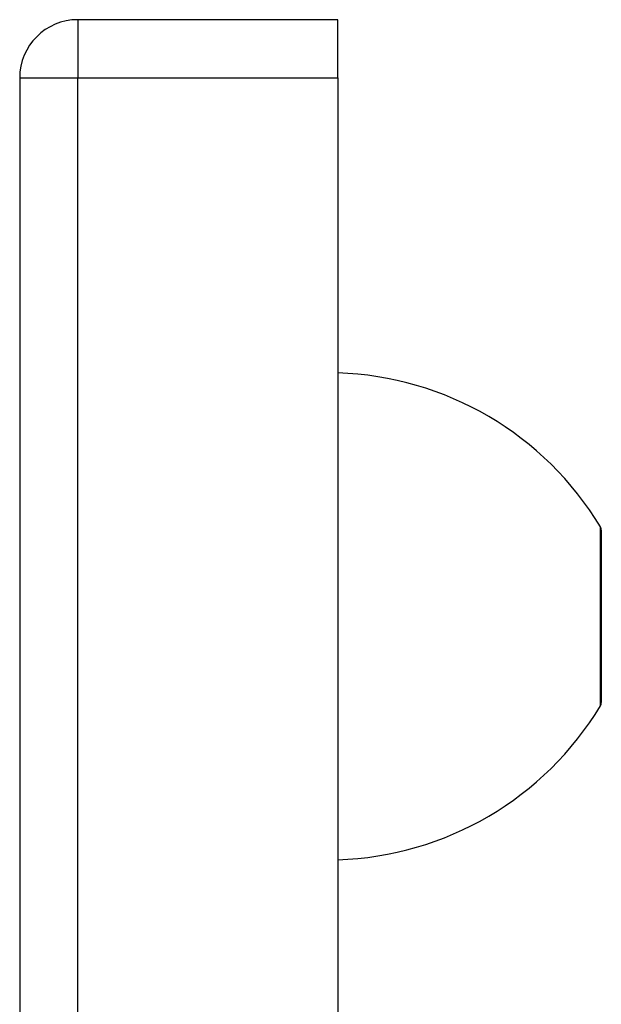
# Model space of a CAD drawing. Header units: inches. Extents: x 3.4 to 95.3, y 5.8 to 50.1.
# Tile 79 of 83: x 57.2 to 58.7, y 35.7 to 38.2. Entities that reach past the tile are written whole.
import ezdxf

# ---------------------------------------------------------------- set-up
doc = ezdxf.new("R2010")
doc.units = ezdxf.units.IN
doc.header["$MEASUREMENT"] = 0
doc.layers.add('Visible Edges(ANSI)', color=7, linetype='Continuous', lineweight=25)
doc.layers.add('Visible Tangent Edges(ANSI)', color=7, linetype='Continuous', lineweight=25)

msp = doc.modelspace()

# ---------------------------------------------------------------- linework, layer by layer
at = {"layer": 'Visible Edges(ANSI)'}
for p, q in [((58.0035, 38.1717), (57.3495, 38.1717)), ((58.0035, 38.0257), (58.0035, 38.1717)), ((57.2035, 38.0257), (57.2035, 18.5147)), ((58.0035, 38.0257), (58.0035, 18.5147)), ((58.6665, 36.8884), (58.6665, 36.4549))]:
    msp.add_line(p, q, dxfattribs=at)
for centre, radius, start, end in [((57.3495, 38.0257), 0.146, 90, 180), ((57.9788, 36.4839), 0.8, 31.0449, 88.2344), ((58.6508, 36.8884), 0.0156, 0, 31.0449), ((57.9788, 36.8594), 0.8, 271.7656, 328.9551), ((58.6508, 36.4549), 0.0156, 328.9551, 0)]:
    msp.add_arc(centre, radius, start, end, dxfattribs=at)
at = {"layer": 'Visible Tangent Edges(ANSI)'}
for p, q in [((57.3495, 38.1717), (57.3495, 38.0257)), ((57.2035, 38.0257), (57.3495, 38.0257)), ((57.3495, 18.5147), (57.3495, 38.0257)), ((57.3495, 38.0257), (58.0035, 38.0257)), ((58.6642, 36.4469), (58.6642, 36.8964))]:
    msp.add_line(p, q, dxfattribs=at)

doc.saveas('drawing.dxf')
